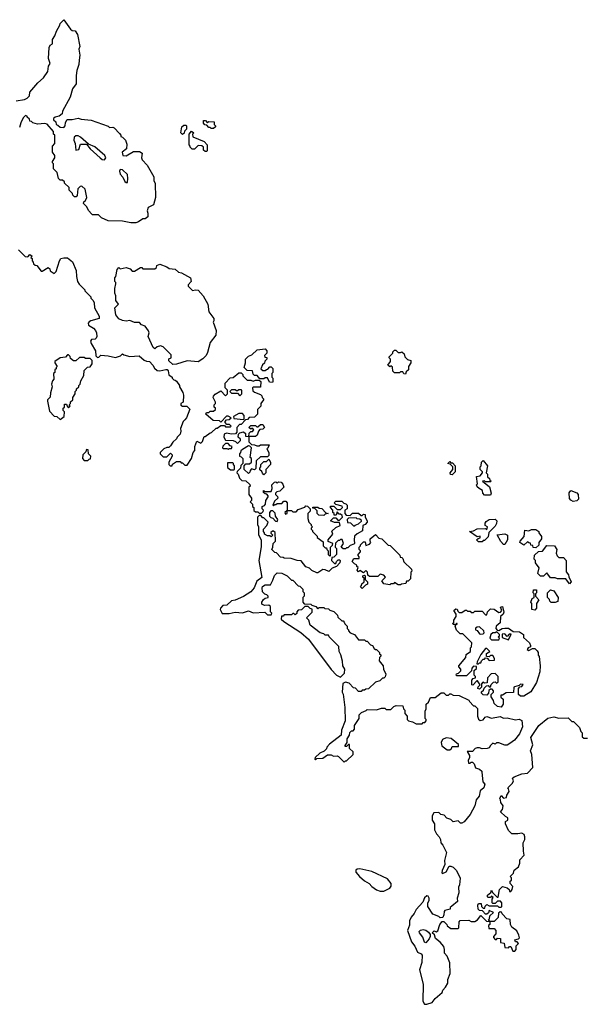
# Model space of a CAD drawing. Extents: x 1862350 to 2057294, y 212041 to 437318.
# Tile 132 of 256: x 1895227 to 1899947, y 349198 to 357420. Entities that reach past the tile are written whole.
import ezdxf

# ---------------------------------------------------------------- set-up
doc = ezdxf.new("R2010")
doc.units = 0

msp = doc.modelspace()

# ---------------------------------------------------------------- linework, layer by layer
at = {"layer": '0CON10XD'}
for points in [[(1895198.3, 356741.7), (1895267, 356753), (1895290, 356765), (1895307.5, 356785), (1895310, 356815), (1895377, 356893), (1895426.4, 356933.6), (1895461.7, 356988.3), (1895468.3, 357031.7), (1895480, 357055), (1895467.5, 357095), (1895473, 357187), (1895481.7, 357208.3), (1895501.7, 357218.3), (1895500, 357255), (1895520, 357285), (1895532.5, 357325), (1895562.5, 357375), (1895563, 357387), (1895595, 357420), (1895651.7, 357341.7), (1895665, 357330), (1895688.3, 357328.3), (1895710, 357295), (1895727.5, 357195), (1895720, 357175), (1895727.5, 357125), (1895721.7, 357081.7), (1895720, 357045), (1895703, 356997), (1895697.5, 356955), (1895697, 356883), (1895668.3, 356841.7), (1895647, 356773), (1895583, 356657), (1895580, 356635), (1895557, 356613), (1895523, 356607), (1895510, 356595), (1895510, 356585), (1895527, 356567), (1895530, 356545), (1895545, 356540), (1895563, 356523), (1895595, 356520), (1895607, 356533), (1895608.3, 356561.7), (1895623, 356587), (1895665, 356587.5), (1895715, 356597.5), (1895738.3, 356588.3), (1895821.7, 356581.7), (1895965, 356530), (1895975, 356520), (1896005, 356522.5), (1896015, 356517.5), (1896059.3, 356469.3), (1896070, 356455), (1896070, 356445), (1896085, 356440), (1896110, 356415), (1896121.7, 356381.7), (1896118.3, 356341.7), (1896082.5, 356315), (1896087, 356287), (1896115, 356282.5), (1896175, 356320), (1896225, 356320), (1896250, 356305), (1896242.5, 356265), (1896248.3, 356248.3), (1896290, 356205), (1896346.4, 356106.4), (1896347, 356077), (1896357, 356053), (1896360, 355935), (1896342.5, 355875), (1896299.3, 355850.7), (1896290, 355825), (1896297, 355803), (1896296.7, 355775), (1896275, 355757.5), (1896255, 355757.5), (1896218.3, 355731.7), (1896195, 355723.3), (1896155, 355723.3), (1896085, 355737.5), (1895965, 355740), (1895910, 355765), (1895885, 355790), (1895835, 355790), (1895825, 355800), (1895803.9, 355823.9), (1895785, 355860), (1895760, 355885), (1895761.7, 355898.3), (1895775, 355910), (1895786.7, 355935), (1895772.5, 356005), (1895745, 356030), (1895731.7, 356028.3), (1895711.7, 356008.3), (1895707, 355953), (1895698.3, 355941.7), (1895685, 355940), (1895670, 355955), (1895668.3, 355968.3), (1895640, 355995), (1895638.3, 356018.3), (1895600, 356055), (1895600, 356065), (1895585, 356080), (1895565, 356080), (1895550, 356095), (1895540, 356145), (1895510, 356175), (1895510, 356215), (1895500, 356225), (1895500, 356235), (1895520, 356265), (1895520, 356285), (1895500, 356315), (1895500, 356365), (1895520, 356385), (1895520, 356455), (1895510, 356465), (1895510, 356485), (1895457, 356547), (1895435, 356552.5), (1895375, 356547.5), (1895335, 356560), (1895325, 356570), (1895311.7, 356571.7), (1895308.3, 356588.3), (1895290, 356605), (1895290, 356615), (1895275, 356620), (1895255, 356600), (1895235, 356560), (1895225, 356520)], [(1896585, 356460), (1896570, 356475), (1896580, 356525), (1896595, 356540), (1896615, 356540), (1896620, 356535), (1896620, 356505), (1896601.7, 356488.3), (1896598.3, 356471.7), (1896585, 356460)], [(1896845, 356510), (1896825, 356510), (1896815, 356520), (1896805, 356520), (1896788.3, 356538.3), (1896771.7, 356541.7), (1896760, 356555), (1896761.7, 356578.3), (1896778.3, 356578.3), (1896795, 356560), (1896805, 356570), (1896848.3, 356568.3), (1896850, 356545), (1896860, 356535), (1896860, 356525), (1896845, 356510)], [(1895935, 356250), (1895946.7, 356265), (1895937.5, 356285), (1895855, 356357.5), (1895801.7, 356381.7), (1895735, 356440), (1895715, 356450), (1895695, 356450), (1895681.7, 356438.3), (1895677.5, 356415), (1895690, 356385), (1895695, 356330), (1895720, 356335), (1895735, 356380), (1895785, 356380), (1895815, 356342.5), (1895897.5, 356265), (1895915, 356253.3), (1895935, 356250)], [(1896785, 356320), (1896775, 356320), (1896761.7, 356331.7), (1896760, 356355), (1896747, 356367), (1896715, 356370), (1896685, 356340), (1896665, 356340), (1896650, 356355), (1896650, 356365), (1896640, 356375), (1896640, 356465), (1896661.7, 356488.3), (1896680, 356475), (1896670, 356465), (1896671.7, 356441.7), (1896765, 356402.5), (1896790, 356375), (1896790, 356325), (1896785, 356320)], [(1896125, 356060), (1896130, 356095), (1896125, 356127.5), (1896085, 356167.5), (1896065, 356170), (1896060, 356155), (1896065, 356130), (1896087.5, 356105), (1896105, 356070), (1896115, 356060), (1896125, 356060)], [(1895217, 355497), (1895273, 355443), (1895295, 355440), (1895311.7, 355458.3), (1895330, 355445), (1895320, 355435), (1895330, 355425), (1895330, 355405), (1895340, 355395), (1895341.7, 355381.7), (1895355, 355370), (1895368.3, 355368.3), (1895405, 355320), (1895415, 355320), (1895465, 355350), (1895478.3, 355338.3), (1895481.7, 355321.7), (1895515, 355300), (1895531.7, 355318.3), (1895557.5, 355405), (1895570, 355425), (1895595, 355432.5), (1895625, 355430), (1895668.3, 355398.3), (1895697.5, 355325), (1895700, 355275), (1895710, 355235), (1895721.7, 355211.7), (1895770, 355165), (1895770, 355155), (1895820, 355105), (1895820, 355095), (1895840, 355075), (1895847.5, 355055), (1895850, 355015), (1895890, 354945), (1895890, 354925), (1895820, 354905), (1895805, 354897.5), (1895797.5, 354885), (1895800, 354870), (1895843, 354843), (1895860, 354825), (1895867.5, 354805), (1895870, 354775), (1895865, 354760), (1895857, 354753), (1895825, 354750), (1895817.5, 354735), (1895822.5, 354715), (1895860, 354655), (1895861.7, 354611.7), (1895875, 354600), (1895888.3, 354601.7), (1895905, 354617.5), (1895965, 354613.3), (1896025, 354600), (1896067, 354613), (1896085, 354630), (1896095, 354620), (1896145, 354607.5), (1896223, 354613), (1896265, 354577.5), (1896285, 354567.5), (1896310, 354565), (1896337.5, 354535), (1896350.7, 354510.7), (1896375, 354490), (1896395, 354486.7), (1896445, 354500), (1896458.3, 354498.3), (1896467, 354487), (1896470, 354455), (1896500, 354435), (1896500, 354425), (1896511.7, 354411.7), (1896525, 354410), (1896535, 354400), (1896560, 354365), (1896560, 354355), (1896587, 354307), (1896592.5, 354285), (1896590, 354225), (1896570, 354215), (1896571.7, 354201.7), (1896585, 354192.5), (1896621.7, 354191.7), (1896647, 354167), (1896620, 354095), (1896605, 354077.5), (1896590, 354065), (1896567.5, 354005), (1896572.5, 353985), (1896565, 353960), (1896540, 353935), (1896535, 353920), (1896505, 353892.5), (1896485, 353860), (1896471.7, 353848.3), (1896455, 353847.5), (1896430, 353835), (1896400, 353805), (1896400, 353795), (1896425, 353770), (1896455, 353770), (1896485, 353800), (1896500, 353785), (1896500, 353775), (1896470, 353725), (1896470, 353705), (1896483, 353693), (1896500, 353695), (1896501.7, 353708.3), (1896535, 353730), (1896565, 353730), (1896575, 353720), (1896585, 353720), (1896605, 353700), (1896625, 353700), (1896660, 353755), (1896673, 353807), (1896687, 353823), (1896687.5, 353855), (1896705, 353900), (1896737, 353883), (1896751.7, 353898.3), (1896765, 353940), (1896775, 353940), (1896815, 353970), (1896828.3, 353971.7), (1896865, 354010), (1896875, 354010), (1896905, 354030), (1896935, 354030), (1896945, 354020), (1896985, 354020), (1896990, 354025), (1896978.3, 354038.3), (1896955, 354040), (1896940, 354055), (1896940, 354065), (1896951.7, 354078.3), (1896975, 354080), (1896990, 354095), (1896965, 354110), (1896951.7, 354108.3), (1896905, 354060), (1896895, 354070), (1896841.7, 354071.7), (1896780, 354125), (1896785, 354140), (1896805, 354140), (1896815, 354150), (1896845, 354150), (1896860, 354165), (1896860, 354175), (1896850, 354185), (1896850, 354205), (1896860, 354215), (1896860, 354225), (1896842.5, 354265), (1896843, 354277), (1896857, 354293), (1896905, 354320), (1896945, 354280), (1896960, 354295), (1896960, 354325), (1896940, 354345), (1896940, 354385), (1896981.7, 354428.3), (1897007, 354433), (1897055, 354470), (1897075, 354470), (1897088.3, 354458.3), (1897090, 354445), (1897125, 354410), (1897155, 354410), (1897175, 354402.5), (1897195, 354410), (1897225, 354410), (1897238.3, 354398.3), (1897235, 354350), (1897175, 354350), (1897170, 354345), (1897171.7, 354321.7), (1897185, 354310), (1897235, 354290), (1897248.3, 354278.3), (1897250, 354265), (1897260, 354255), (1897260, 354245), (1897240, 354215), (1897238.3, 354191.7), (1897210, 354165), (1897210, 354125), (1897200, 354115)], [(1896505, 354540), (1896471.7, 354571.7), (1896471.7, 354588.3), (1896490, 354595), (1896491.7, 354621.7), (1896425, 354687.5), (1896403, 354697), (1896373, 354687), (1896355, 354670), (1896341.7, 354681.7), (1896297.5, 354775), (1896307.5, 354805), (1896301.7, 354821.7), (1896275, 354860), (1896241.7, 354871.7), (1896225, 354890), (1896185, 354890), (1896145, 354906.7), (1896115, 354902.5), (1896085, 354907.5), (1896055, 354922.5), (1896030, 354955), (1896020, 355015), (1896050, 355045), (1896030, 355075), (1896027.5, 355115), (1896020, 355135), (1896020, 355175), (1896030, 355215), (1896030, 355225), (1896020, 355235), (1896020, 355265), (1896030, 355275), (1896040, 355335), (1896055, 355350), (1896065, 355340), (1896115, 355350), (1896148.3, 355338.3), (1896165, 355320), (1896185, 355320), (1896235, 355350), (1896245, 355350), (1896255, 355340), (1896355, 355340), (1896368.3, 355351.7), (1896371.7, 355368.3), (1896395, 355377.5), (1896455, 355357.5), (1896473, 355343), (1896525, 355337.5), (1896551.7, 355311.7), (1896577, 355307), (1896652.5, 355265), (1896656.2, 355235), (1896632.5, 355205), (1896632.5, 355195), (1896668.3, 355158.3), (1896695, 355163.3), (1896715, 355160), (1896756.7, 355115), (1896797.5, 355045), (1896805, 354980), (1896846.7, 354925), (1896847.5, 354905), (1896840, 354895), (1896866.2, 354825), (1896863.3, 354785), (1896817.5, 354725), (1896795, 354640), (1896782.5, 354615), (1896755, 354587.5), (1896715, 354562.5), (1896625, 354572.5), (1896535, 354542.5), (1896505, 354540)], [(1897335, 354390), (1897311.7, 354391.7), (1897295, 354430), (1897275, 354430), (1897265, 354420), (1897231.7, 354421.7), (1897208.3, 354448.3), (1897185, 354450), (1897175, 354460), (1897168.3, 354488.3), (1897125, 354490), (1897100, 354515), (1897110, 354555), (1897110, 354585), (1897135, 354610), (1897165, 354620), (1897208.3, 354661.7), (1897275, 354670), (1897290, 354655), (1897290, 354635), (1897270, 354615), (1897271.7, 354601.7), (1897288.3, 354598.3), (1897290, 354585), (1897271.7, 354568.3), (1897268.3, 354551.7), (1897251.7, 354538.3), (1897240, 354505), (1897255, 354490), (1897275, 354490), (1897285, 354500), (1897298.3, 354501.7), (1897315, 354520), (1897325, 354520), (1897338.3, 354508.3), (1897340, 354475), (1897330, 354465), (1897330, 354435), (1897340, 354425), (1897340, 354395), (1897335, 354390)], [(1898445, 354460), (1898431.7, 354461.7), (1898425, 354480), (1898405, 354480), (1898395, 354470), (1898355, 354470), (1898340, 354485), (1898338.3, 354518.3), (1898325, 354530), (1898315, 354520), (1898300, 354535), (1898320, 354565), (1898320, 354585), (1898310, 354595), (1898310, 354605), (1898340, 354635), (1898340, 354645), (1898355, 354660), (1898365, 354660), (1898385, 354640), (1898405, 354640), (1898417, 354647), (1898435, 354630), (1898440, 354605), (1898461.7, 354581.7), (1898490, 354575), (1898490, 354555), (1898470, 354525), (1898470, 354495), (1898451.7, 354478.3), (1898445, 354460)], [(1895565, 354082.5), (1895597.5, 354105), (1895600, 354145), (1895590, 354155), (1895590, 354175), (1895600, 354185), (1895601.7, 354208.3), (1895618.3, 354208.3), (1895621.7, 354191.7), (1895635, 354180), (1895648.3, 354191.7), (1895640, 354205), (1895650, 354215), (1895651.7, 354228.3), (1895670, 354245), (1895670, 354265), (1895690, 354295), (1895690, 354315), (1895700, 354325), (1895701.7, 354338.3), (1895720, 354355), (1895720, 354365), (1895730, 354375), (1895737.5, 354405), (1895761.7, 354448.3), (1895765, 354490), (1895791.7, 354518.3), (1895815, 354520), (1895830, 354545), (1895830, 354575), (1895815, 354590), (1895775, 354590), (1895765, 354600), (1895725, 354600), (1895695, 354570), (1895675, 354570), (1895651.7, 354591.7), (1895648.3, 354608.3), (1895635, 354620), (1895625, 354620), (1895608.3, 354601.7), (1895563, 354597), (1895520, 354565), (1895520, 354555), (1895540, 354525), (1895530, 354515), (1895530, 354505), (1895520, 354495), (1895520, 354475), (1895510, 354465), (1895511.7, 354418.3), (1895500, 354405), (1895492.5, 354375), (1895497.5, 354355), (1895483.3, 354305), (1895481.7, 354268.3), (1895460, 354245), (1895460, 354235), (1895475, 354150), (1895515, 354110), (1895537, 354107), (1895565, 354082.5)], [(1897065, 354280), (1897080, 354295), (1897080, 354325), (1897075, 354330), (1897055, 354330), (1897045, 354320), (1897035, 354320), (1897025, 354330), (1896995, 354330), (1896980, 354315), (1896995, 354302.5), (1897045, 354300), (1897065, 354280)], [(1897200, 354115), (1897185, 354100), (1897141.7, 354098.3), (1897128.3, 354081.7), (1897111.7, 354078.3), (1897075, 354040), (1897061.7, 354038.3), (1897040, 354015), (1897040, 353975), (1897028.3, 353961.7), (1896995, 353957.5), (1896953, 353967), (1896931.7, 353958.3), (1896930, 353935), (1896945, 353910), (1897007, 353907), (1897028.3, 353898.3), (1897045, 353880), (1897070, 353905), (1897068.3, 353918.3), (1897050, 353935), (1897051.7, 353958.3), (1897065, 353970), (1897095, 353977.5), (1897110, 353965), (1897111.7, 353941.7), (1897140, 353940), (1897140, 353895), (1897161.7, 353871.7), (1897185, 353870), (1897205, 353860), (1897225, 353860), (1897235, 353870), (1897308.3, 353868.3), (1897298.3, 353841.7), (1897290, 353835), (1897307, 353807), (1897305, 353780), (1897295, 353770), (1897235, 353770), (1897200, 353735), (1897198.3, 353671.7), (1897185, 353660), (1897161.7, 353668.3), (1897150, 353655), (1897148.3, 353641.7), (1897135, 353630), (1897100, 353665), (1897100, 353695), (1897115, 353710), (1897145, 353710), (1897160, 353725), (1897160, 353755), (1897150, 353765), (1897160, 353845), (1897148.3, 353858.3), (1897135, 353860), (1897085, 353830), (1897071.7, 353818.3), (1897070, 353805), (1897060, 353795), (1897060, 353775), (1897075, 353770), (1897090, 353755), (1897090, 353715), (1897071.7, 353698.3), (1897070, 353675), (1897041.7, 353648.3), (1897040, 353635), (1897050, 353625), (1897061.7, 353591.7), (1897081.7, 353571.7), (1897115, 353570), (1897148.3, 353538.3), (1897150, 353525), (1897140, 353515), (1897140, 353455), (1897160, 353425), (1897160, 353405), (1897150, 353395), (1897170, 353375), (1897170, 353355), (1897180, 353345), (1897181.7, 353321.7), (1897195, 353310), (1897215, 353310), (1897225, 353300), (1897245, 353300), (1897258.3, 353311.7), (1897260, 353325), (1897250, 353335), (1897250, 353355), (1897268.3, 353361.7), (1897277, 353373), (1897280, 353405), (1897300, 353435), (1897300, 353445), (1897288.3, 353458.3), (1897275, 353460), (1897261.7, 353471.7), (1897261.7, 353488.3), (1897275, 353480), (1897325, 353480), (1897332.5, 353505), (1897330, 353535), (1897351.7, 353558.3), (1897365, 353560), (1897375, 353550), (1897385, 353560), (1897408.3, 353558.3), (1897421.7, 353541.7), (1897430, 353515), (1897398.3, 353481.7), (1897373, 353477), (1897360, 353465), (1897360, 353455), (1897378.3, 353438.3), (1897380, 353425), (1897351.7, 353398.3), (1897340, 353365), (1897345, 353360), (1897355, 353370), (1897365, 353370), (1897375, 353380), (1897415, 353380), (1897431.7, 353398.3), (1897448.3, 353398.3), (1897460, 353385), (1897460, 353320), (1897440, 353305), (1897445, 353290), (1897460, 353295), (1897460, 353320), (1897495, 353320), (1897505, 353310), (1897535, 353310), (1897551.7, 353328.3), (1897605, 353350), (1897615, 353360), (1897628.3, 353358.3), (1897650, 353335), (1897650, 353315), (1897630, 353295), (1897630, 353255), (1897640, 353225), (1897660, 353205), (1897660, 353195), (1897670, 353185), (1897660, 353175), (1897660, 353165), (1897670, 353155), (1897670, 353145), (1897708.3, 353108.3), (1897710, 353095), (1897758.3, 353058.3), (1897760, 353025), (1897775, 353010), (1897788.3, 353008.3), (1897790, 352995), (1897800, 352985), (1897800, 352955), (1897815, 352940), (1897820, 352945), (1897820, 353015), (1897838.3, 353031.7), (1897840, 353045), (1897801.7, 353061.7), (1897800, 353075), (1897840, 353125), (1897831.7, 353148.3), (1897865, 353180), (1897900, 353195), (1897895, 353220), (1897855, 353220), (1897820, 353235), (1897845, 353260), (1897865, 353260), (1897881.7, 353241.7), (1897895, 353240), (1897920, 353265), (1897918.3, 353278.3), (1897905, 353290), (1897891.7, 353291.7), (1897875, 353310), (1897868.3, 353281.7), (1897851.7, 353281.7), (1897850, 353295), (1897840, 353305), (1897840, 353325), (1897820, 353345), (1897821.7, 353358.3), (1897848.3, 353358.3), (1897875, 353330), (1897905, 353330), (1897920, 353345), (1897918.3, 353358.3), (1897865, 353370), (1897850, 353385), (1897865, 353400), (1897915, 353400), (1897931.7, 353381.7), (1897948.3, 353378.3), (1897960, 353365), (1897960, 353335), (1897940, 353325), (1897940, 353295), (1897951.7, 353281.7), (1897985, 353280), (1898005, 353300), (1898055, 353300), (1898075, 353280), (1898085, 353280), (1898095, 353290), (1898108.3, 353288.3), (1898110, 353265), (1898127.5, 353235), (1898127.5, 353225), (1898110, 353205), (1898090, 353195), (1898088.3, 353151.7), (1898043, 353127), (1898021.7, 353108.3), (1898016.7, 353075), (1898020, 353045), (1898015, 353040), (1897985, 353030), (1897965, 353010), (1897955, 353010), (1897945, 353000), (1897925, 353000), (1897910, 353015), (1897927.5, 353045), (1897918.3, 353078.3), (1897905, 353080), (1897895, 353070), (1897885, 353070), (1897861.7, 353048.3), (1897860, 353015), (1897870, 353005), (1897870, 352955), (1897848.3, 352931.7), (1897831.7, 352928.3), (1897830, 352905), (1897855, 352880), (1897865, 352880), (1897870, 352895), (1897885, 352910), (1897895, 352910), (1897900, 352905), (1897897.5, 352885), (1897870, 352855), (1897835, 352840), (1897807, 352813), (1897777, 352827), (1897755, 352827.5), (1897715, 352800), (1897705, 352800), (1897665, 352820), (1897645, 352840), (1897615, 352850), (1897575, 352900), (1897543, 352903), (1897491.7, 352921.7), (1897435, 352922.5), (1897425, 352930), (1897401.7, 352931.7), (1897368.3, 352968.3), (1897355, 352970), (1897330, 352995), (1897340, 353015), (1897343, 353047), (1897360, 353065), (1897358.3, 353138.3), (1897345, 353150), (1897335, 353150), (1897321.7, 353138.3), (1897321.7, 353131.7), (1897340, 353115), (1897325, 353100), (1897315, 353110), (1897295, 353110), (1897270, 353125), (1897270, 353135), (1897260, 353145), (1897260, 353165), (1897290, 353195), (1897300, 353225), (1897265, 353260), (1897255, 353260), (1897238.3, 353278.3), (1897225, 353280), (1897210, 353265), (1897210, 353205), (1897220, 353185), (1897218.3, 353118.3), (1897242.5, 353075), (1897243, 353017), (1897223.3, 352905), (1897247, 352763), (1897205, 352730), (1897182.5, 352675), (1897155, 352642.5), (1897095, 352602.5), (1897025, 352572.5), (1896993, 352567), (1896955, 352530), (1896921.7, 352528.3), (1896903, 352507), (1896900, 352495), (1896915, 352460), (1896975, 352460), (1897025, 352472.5), (1897085, 352467.5), (1897135, 352482.5), (1897175, 352467.5), (1897271.7, 352471.7), (1897295, 352450), (1897325, 352450), (1897330, 352465), (1897320, 352475), (1897318.3, 352518.3), (1897305, 352530), (1897268.3, 352528.3), (1897248.3, 352538.3), (1897247.5, 352555), (1897261.7, 352578.3), (1897275, 352590), (1897300, 352595), (1897300, 352605), (1897288.3, 352618.3), (1897271.7, 352621.7), (1897251.7, 352641.7), (1897250, 352675), (1897253.6, 352686.4), (1897275, 352700), (1897318.3, 352701.7), (1897338.3, 352738.3), (1897351.7, 352778.3), (1897375, 352800), (1897415, 352797.5), (1897460, 352775), (1897495, 352740), (1897505, 352740), (1897551.7, 352691.7), (1897565, 352690), (1897590, 352665), (1897590, 352645), (1897600, 352635), (1897600, 352605), (1897590, 352595), (1897590, 352555), (1897601.7, 352541.7), (1897655, 352540), (1897665, 352530), (1897698.3, 352518.3), (1897715, 352500), (1897725, 352510), (1897765, 352510), (1897773, 352503), (1897805, 352500), (1897815, 352490), (1897848.3, 352478.3), (1897878.3, 352448.3), (1897881.7, 352431.7), (1897915, 352400), (1897925, 352400), (1897935, 352390), (1897940, 352375), (1897960, 352355), (1897960, 352335), (1897970, 352325), (1897970, 352315), (1897985, 352300), (1898020, 352285), (1898055, 352240), (1898105, 352240), (1898115, 352230), (1898125, 352230), (1898155, 352200), (1898170, 352195), (1898185, 352170), (1898195, 352160), (1898205, 352160), (1898230, 352135), (1898230, 352125), (1898240, 352115), (1898240, 352105), (1898230, 352095), (1898227.5, 352065), (1898260, 352025), (1898262.5, 351995), (1898282.5, 351955), (1898276.7, 351933.3), (1898265, 351920), (1898255, 351920), (1898231.7, 351898.3), (1898195, 351887.5), (1898138.3, 351831.7), (1898115, 351830), (1898105, 351820), (1898085, 351820), (1898075, 351810), (1898055, 351810), (1898028.3, 351838.3), (1898011.7, 351841.7), (1897975, 351880), (1897945, 351887.5), (1897923, 351877), (1897917.5, 351805), (1897926.4, 351786.4), (1897940, 351675), (1897942.5, 351565), (1897913, 351487), (1897910, 351445), (1897810.7, 351369.3), (1897790, 351345), (1897788.3, 351331.7), (1897768.3, 351311.7), (1897730, 351295), (1897691.7, 351258.3), (1897690, 351245), (1897695, 351240), (1897705, 351250), (1897757, 351253), (1897795, 351280), (1897825, 351280), (1897845, 351270), (1897875, 351272.5), (1897887, 351267), (1897935, 351220), (1897945, 351230), (1897955, 351230), (1898010, 351285), (1898010, 351305), (1897980, 351335), (1897978.3, 351368.3), (1897971.7, 351368.3), (1897955, 351350), (1897941.7, 351351.7), (1897941.7, 351358.3)], [(1897095, 354080), (1897100, 354085), (1897100, 354115), (1897085, 354130), (1897055, 354130), (1897010, 354105), (1897015, 354090), (1897095, 354080)], [(1897195, 353940), (1897140, 353940), (1897141.7, 353968.3), (1897155, 353980), (1897168.3, 353981.7), (1897180, 353995), (1897165, 354010), (1897155, 354000), (1897140, 354015), (1897155, 354030), (1897195, 354030), (1897205, 354020), (1897215, 354020), (1897235, 354040), (1897255, 354040), (1897270, 354015), (1897255, 354000), (1897231.7, 353998.3), (1897220, 353985), (1897208.3, 353951.7), (1897195, 353940)], [(1895795, 353740), (1895805, 353750), (1895818.3, 353751.7), (1895820, 353775), (1895800, 353795), (1895798.3, 353828.3), (1895785, 353830), (1895778.3, 353811.7), (1895752.5, 353785), (1895750, 353755), (1895765, 353740), (1895795, 353740)], [(1896965, 353832.5), (1896975, 353840), (1896995, 353840), (1897000, 353855), (1896981.7, 353861.7), (1896965, 353880), (1896945, 353880), (1896921.7, 353858.3), (1896920, 353845), (1896925, 353840), (1896955, 353840), (1896965, 353832.5)], [(1897265, 353620), (1897251.7, 353631.7), (1897248.3, 353648.3), (1897231.7, 353661.7), (1897230, 353675), (1897240, 353685), (1897240, 353705), (1897265, 353730), (1897285, 353730), (1897305, 353750), (1897320, 353725), (1897320, 353705), (1897280, 353665), (1897280, 353635), (1897265, 353620)], [(1899155, 353450), (1899105, 353450), (1899092.5, 353465), (1899088.3, 353488.3), (1899060, 353505), (1899045, 353520), (1899040, 353535), (1899047.5, 353545), (1899040, 353605), (1899068.3, 353611.7), (1899090, 353635), (1899090, 353645), (1899070, 353665), (1899070, 353685), (1899077, 353693), (1899080, 353725), (1899095, 353740), (1899130, 353695), (1899120, 353635), (1899130, 353625), (1899131.7, 353601.7), (1899148.3, 353588.3), (1899150, 353575), (1899160, 353565), (1899155, 353560), (1899115, 353560), (1899105, 353570), (1899090, 353565), (1899148.3, 353518.3), (1899160, 353465), (1899155, 353450)], [(1897015, 353660), (1897020, 353665), (1897020, 353695), (1897010, 353705), (1897010, 353715), (1897005, 353720), (1896961.7, 353718.3), (1896961.7, 353681.7), (1896985, 353660), (1897015, 353660)], [(1898835, 353620), (1898821.7, 353621.7), (1898820, 353635), (1898840, 353665), (1898840, 353685), (1898818.3, 353708.3), (1898800, 353715), (1898815, 353730), (1898825, 353720), (1898838.3, 353718.3), (1898860, 353695), (1898860, 353645), (1898835, 353620)], [(1899845, 353397.5), (1899825, 353407.5), (1899815, 353422.5), (1899811.7, 353468.3), (1899825, 353487.5), (1899875, 353467.5), (1899887.5, 353455), (1899890, 353415), (1899875, 353402.5), (1899845, 353397.5)], [(1897765, 353280), (1897721.7, 353281.7), (1897710, 353295), (1897708.3, 353318.3), (1897688.3, 353338.3), (1897671.7, 353341.7), (1897671.7, 353348.3), (1897715, 353350), (1897725, 353340), (1897748.3, 353338.3), (1897781.7, 353301.7), (1897800, 353295), (1897775, 353290), (1897765, 353280)], [(1897375, 353230), (1897380, 353245), (1897360, 353275), (1897358.3, 353298.3), (1897338.3, 353318.3), (1897321.7, 353318.3), (1897310, 353305), (1897310, 353275), (1897321.7, 353261.7), (1897338.3, 353258.3), (1897361.7, 353231.7), (1897375, 353230)], [(1898015, 353190), (1898025, 353200), (1898055, 353210), (1898078.3, 353231.7), (1898078.3, 353238.3), (1898065, 353250), (1898043, 353253), (1898035, 353260), (1897971.7, 353258.3), (1897960, 353245), (1897961.7, 353221.7), (1897988.3, 353218.3), (1898015, 353190)], [(1899085, 353060), (1899055, 353060), (1899040, 353075), (1899051.7, 353088.3), (1899068.3, 353091.7), (1899068.3, 353108.3), (1899045, 353100), (1898980, 353145), (1899015, 353152.5), (1899045, 353167.5), (1899115, 353170), (1899125, 353160), (1899130, 353185), (1899110, 353195), (1899110, 353215), (1899120.7, 353229.3), (1899145, 353247.5), (1899195, 353250), (1899207.5, 353235), (1899206.4, 353213.6), (1899195, 353190), (1899141.7, 353138.3), (1899135, 353100), (1899105, 353070), (1899095, 353070), (1899085, 353060)], [(1899535, 353010), (1899511.7, 353011.7), (1899508.3, 353028.3), (1899491.7, 353031.7), (1899488.3, 353048.3), (1899475, 353050), (1899465, 353060), (1899435, 353032.5), (1899400, 353055), (1899403.6, 353066.4), (1899437, 353103), (1899441.7, 353158.3), (1899475, 353152.5), (1899498.3, 353161.7), (1899535, 353162.5), (1899560, 353145), (1899560, 353135), (1899580, 353105), (1899580, 353085), (1899560, 353055), (1899558.3, 353031.7), (1899535, 353010)], [(1898405, 352700), (1898385, 352700), (1898355, 352720), (1898345, 352710), (1898325, 352710), (1898315, 352700), (1898265, 352710), (1898250, 352735), (1898280, 352765), (1898265, 352780), (1898235, 352790), (1898215, 352770), (1898145, 352770), (1898131.7, 352781.7), (1898130, 352805), (1898115, 352820), (1898095, 352800), (1898065, 352820), (1898055, 352810), (1898041.7, 352821.7), (1898050, 352845), (1898040, 352855), (1898040, 352865), (1898020, 352875), (1898002.5, 352895), (1898015, 352920), (1898058.3, 352921.7), (1898060, 352935), (1898050, 352945), (1898050, 352955), (1898070, 352975), (1898070, 352985), (1898060, 352995), (1898060, 353015), (1898070, 353025), (1898070, 353035), (1898095, 353060), (1898108.3, 353058.3), (1898115, 353030), (1898145, 353040), (1898157.5, 353055), (1898150, 353065), (1898150, 353085), (1898195, 353120), (1898225, 353090), (1898250, 353085), (1898301.7, 353031.7), (1898318.3, 353028.3), (1898398.3, 352948.3), (1898401.7, 352931.7), (1898415, 352930), (1898425, 352920), (1898431.7, 352891.7), (1898495, 352830), (1898500, 352815), (1898490, 352805), (1898488.3, 352751.7), (1898468.3, 352731.7), (1898455, 352730), (1898448.3, 352711.7), (1898413, 352707), (1898405, 352700)], [(1899275, 353037.5), (1899265, 353037.5), (1899241.7, 353061.7), (1899211.7, 353118.3), (1899275, 353127.5), (1899297.5, 353115), (1899296.7, 353075), (1899275, 353037.5)], [(1899815, 352710), (1899785, 352750), (1899715, 352750), (1899695, 352760), (1899655, 352760), (1899625, 352800), (1899598.3, 352771.7), (1899571.7, 352771.7), (1899550, 352795), (1899561.7, 352841.7), (1899530, 352885), (1899530, 352905), (1899520, 352915), (1899521.7, 352948.3), (1899555, 352980), (1899588.3, 352981.7), (1899625, 353030), (1899690, 353025), (1899710, 352995), (1899702.5, 352965), (1899711.7, 352941.7), (1899725, 352930), (1899765, 352930), (1899787.5, 352905), (1899788.3, 352808.3), (1899807.5, 352785), (1899808.3, 352768.3), (1899827.5, 352725), (1899815, 352710)], [(1898085, 352670), (1898070, 352685), (1898080, 352695), (1898081.7, 352708.3), (1898100, 352725), (1898100, 352755), (1898090, 352765), (1898090, 352775), (1898105, 352780), (1898110, 352775), (1898110, 352745), (1898130, 352725), (1898130, 352705), (1898111.7, 352698.3), (1898085, 352670)], [(1899525, 352490), (1899500, 352495), (1899500, 352545), (1899492.5, 352555), (1899502.5, 352585), (1899520, 352595), (1899520, 352625), (1899512.5, 352635), (1899515, 352660), (1899538.3, 352658.3), (1899540, 352635), (1899530, 352625), (1899530, 352605), (1899560, 352575), (1899540, 352545), (1899540, 352505), (1899525, 352490)], [(1899661.7, 352551.7), (1899650, 352565), (1899648.3, 352578.3), (1899630, 352595), (1899630, 352635), (1899655, 352660), (1899685, 352650), (1899720, 352595), (1899718.3, 352561.7), (1899695, 352552.5), (1899661.7, 352551.7)], [(1897905, 351930), (1897938.3, 351961.7), (1897940, 351995), (1897922.5, 352025), (1897921.7, 352061.7), (1897907, 352117), (1897893, 352143), (1897890, 352185), (1897810, 352265), (1897805, 352280), (1897775, 352280), (1897765, 352290), (1897735, 352300), (1897650, 352365), (1897640, 352405), (1897620, 352425), (1897668.3, 352471.7), (1897668.3, 352498.3), (1897651.7, 352501.7), (1897635, 352520), (1897605, 352520), (1897578.3, 352491.7), (1897551.7, 352488.3), (1897540, 352475), (1897538.3, 352461.7), (1897525, 352450), (1897515, 352460), (1897505, 352460), (1897495, 352450), (1897435, 352450), (1897425, 352440), (1897411.7, 352438.3), (1897410, 352415), (1897430, 352395), (1897573, 352303), (1897636.4, 352246.4), (1897825, 351992.5), (1897870, 351945), (1897905, 351930)], [(1899245, 351680), (1899213.3, 351683.3), (1899185, 351710), (1899180, 351735), (1899160, 351765), (1899160, 351785), (1899180, 351805), (1899180, 351815), (1899168.3, 351828.3), (1899155, 351830), (1899141.7, 351818.3), (1899140, 351795), (1899125, 351780), (1899093, 351783), (1899080, 351795), (1899081.7, 351808.3), (1899098.3, 351821.7), (1899101.7, 351838.3), (1899121.7, 351858.3), (1899135, 351860), (1899145, 351850), (1899155, 351850), (1899161.7, 351868.3), (1899181.7, 351888.3), (1899195, 351890), (1899205, 351880), (1899218.3, 351891.7), (1899220, 351935), (1899195, 351960), (1899161.7, 351958.3), (1899130, 351925), (1899128.3, 351881.7), (1899105, 351880), (1899091.7, 351888.3), (1899080, 351875), (1899080, 351845), (1899065, 351830), (1899050, 351835), (1899051.7, 351848.3), (1899070, 351865), (1899048.3, 351898.3), (1899041.7, 351898.3), (1899008.3, 351861.7), (1899000, 351865), (1899000, 351905), (1899011.7, 351918.3), (1899030, 351925), (1899030, 351935), (1899020, 351945), (1899020, 351985), (1899038.3, 352001.7), (1899038.3, 352018.3), (1899015, 352020), (1899000, 352005), (1898998.3, 351981.7), (1898955, 351940), (1898875, 351940), (1898870, 351945), (1898871.7, 351958.3), (1898888.3, 351961.7), (1898907, 351983), (1898907, 351997), (1898890, 352015), (1898890, 352025), (1898950, 352095), (1898951.7, 352118.3), (1898990, 352145), (1898990, 352175), (1898997, 352183), (1899000, 352215), (1898925, 352290), (1898901.7, 352291.7), (1898871.7, 352321.7), (1898860, 352355), (1898870, 352370), (1898878.3, 352371.7), (1898878.3, 352378.3), (1898871.7, 352378.3), (1898870, 352370), (1898845, 352370), (1898840, 352375), (1898850, 352385), (1898850, 352405), (1898870, 352435), (1898870, 352455), (1898850, 352485), (1898865, 352500), (1898878.3, 352498.3), (1898881.7, 352481.7), (1898895, 352470), (1898915, 352470), (1898945, 352490), (1898955, 352490), (1898965, 352480), (1898985, 352480), (1898995, 352470), (1899015, 352470), (1899025, 352480), (1899085, 352480), (1899115, 352450), (1899125, 352450), (1899130, 352475), (1899155, 352500), (1899187, 352497), (1899225, 352470), (1899238.3, 352471.7), (1899250, 352485), (1899240, 352515), (1899255, 352520), (1899267, 352473), (1899260, 352455), (1899240, 352435), (1899237, 352383), (1899202.5, 352355), (1899200, 352335), (1899211.7, 352321.7), (1899225, 352320), (1899253, 352337), (1899275, 352340), (1899305, 352340), (1899345, 352310), (1899397, 352307), (1899430, 352285), (1899431.7, 352261.7), (1899480, 352215), (1899490, 352195), (1899488.3, 352181.7), (1899470, 352175), (1899461.7, 352161.7), (1899475, 352152.5), (1899505, 352170), (1899525, 352170), (1899545, 352150), (1899552.5, 352135), (1899553, 352113), (1899561.7, 352101.7), (1899570, 352025), (1899567.5, 351975), (1899540, 351885), (1899493, 351807), (1899435, 351770), (1899405, 351770), (1899390, 351785), (1899390, 351835), (1899401.7, 351848.3), (1899418.3, 351851.7), (1899428.3, 351868.3), (1899405, 351870), (1899395, 351860), (1899355, 351850), (1899350, 351845), (1899348.3, 351801.7), (1899285, 351800), (1899255, 351780), (1899241.7, 351778.3), (1899241.7, 351761.7), (1899260, 351745), (1899260, 351705), (1899245, 351680)], [(1899075, 352287.5), (1899095, 352292.5), (1899101.7, 352298.3), (1899100, 352315), (1899065, 352350), (1899043, 352347), (1899031.7, 352338.3), (1899030, 352325), (1899045, 352320), (1899065, 352292.5), (1899075, 352287.5)], [(1899225, 352240), (1899230, 352255), (1899220, 352265), (1899230, 352275), (1899230, 352285), (1899208.3, 352308.3), (1899195, 352300), (1899175, 352300), (1899157.5, 352285), (1899150, 352255), (1899165, 352240), (1899225, 352240)], [(1899305, 352240), (1899328.3, 352288.3), (1899311.7, 352288.3), (1899295, 352270), (1899275, 352290), (1899251.7, 352288.3), (1899251.7, 352261.7), (1899305, 352240)], [(1899055, 352040), (1899065, 352050), (1899075, 352050), (1899080, 352065), (1899095, 352080), (1899105, 352080), (1899115, 352090), (1899128.3, 352088.3), (1899145, 352070), (1899188.3, 352071.7), (1899190, 352085), (1899175, 352110), (1899155, 352110), (1899145, 352100), (1899121.7, 352101.7), (1899121.7, 352128.3), (1899150, 352145), (1899125, 352170), (1899115, 352170), (1899075, 352120), (1899043, 352057), (1899041.7, 352041.7), (1899055, 352040)], [(1897941.7, 351358.3), (1897960, 351385), (1897960, 351415), (1897980, 351445), (1897981.7, 351468.3), (1897995, 351480), (1898008.3, 351481.7), (1898020, 351495), (1898020, 351525), (1898060, 351585), (1898060, 351615), (1898080, 351635), (1898118.3, 351651.7), (1898125, 351660), (1898205, 351657.5), (1898245, 351670), (1898275, 351670), (1898285, 351660), (1898325, 351660), (1898350, 351685), (1898368.3, 351691.7), (1898425, 351690), (1898430, 351665), (1898440, 351655), (1898440, 351625), (1898460, 351605), (1898460, 351575), (1898470, 351565), (1898505, 351557.5), (1898535, 351540), (1898585, 351540), (1898595, 351550), (1898608.3, 351551.7), (1898620, 351565), (1898620, 351575), (1898610, 351585), (1898610, 351645), (1898620, 351665), (1898620, 351705), (1898638.3, 351721.7), (1898655, 351760), (1898695, 351760), (1898745, 351800), (1898765, 351800), (1898785, 351780), (1898805, 351780), (1898815, 351790), (1898825, 351790), (1898845, 351780), (1898895, 351777.5), (1898975, 351737.5), (1898980, 351725), (1899015, 351690), (1899025, 351690), (1899048.3, 351668.3), (1899047.5, 351605), (1899055, 351580), (1899068.3, 351568.3), (1899095, 351572.5), (1899110, 351595), (1899125, 351600), (1899165, 351587.5), (1899235, 351600), (1899265, 351587.5), (1899295, 351588.8), (1899365, 351573.3), (1899395, 351577.5), (1899417, 351567), (1899423.3, 351515), (1899397.5, 351455), (1899355, 351403.8), (1899317.5, 351375), (1899295, 351362.5), (1899275, 351362.5), (1899225, 351380), (1899205, 351380), (1899195, 351370), (1899175, 351377.5), (1899155, 351360), (1899145, 351340), (1899127, 351333), (1899085, 351330), (1899065, 351340), (1899045, 351340), (1899027, 351333), (1899005, 351310), (1898961.7, 351308.3), (1898980, 351275), (1898980, 351255), (1898970, 351235), (1898971.7, 351211.7), (1898985, 351210), (1898995, 351220), (1899005, 351220), (1899020, 351205), (1899031.7, 351171.7), (1899065, 351160), (1899082.5, 351145), (1899082.5, 351135), (1899092.5, 351055), (1899107.5, 351035), (1899100, 351005), (1899070, 350980), (1899060, 350935), (1899036.1, 350903.9), (1899023.8, 350855), (1898985, 350783.3), (1898935, 350722.5), (1898915, 350710), (1898905, 350710), (1898885, 350730), (1898845, 350722.5), (1898825, 350740), (1898791.7, 350751.7), (1898768.3, 350778.3), (1898741.7, 350781.7), (1898725, 350800), (1898683, 350797), (1898668.3, 350771.7), (1898670, 350735), (1898687.5, 350705), (1898687.5, 350655), (1898705, 350620), (1898727.5, 350595), (1898737.5, 350575), (1898740, 350545), (1898757, 350527), (1898787.5, 350465), (1898771.7, 350398.3), (1898773.3, 350365), (1898751.2, 350315), (1898750, 350295), (1898755, 350290), (1898785, 350302.5), (1898810, 350350), (1898825, 350352.5), (1898845, 350342.5), (1898872.5, 350315), (1898901.7, 350251.7), (1898897.5, 350195), (1898887.5, 350175), (1898891.7, 350128.3), (1898877.5, 350085), (1898880, 350055), (1898831.7, 350018.3), (1898820, 350005), (1898818.3, 349991.7), (1898775, 349980), (1898768.3, 349971.7), (1898767.5, 349945), (1898758.3, 349921.7), (1898735, 349920), (1898725, 349930), (1898675, 349950), (1898633, 350013), (1898632.5, 350045), (1898642.5, 350065), (1898642.5, 350085), (1898635, 350100), (1898625, 350102.5), (1898604.2, 350085.8), (1898590.7, 350049.3), (1898535, 349990), (1898517.5, 349955), (1898492.5, 349925), (1898480, 349895), (1898480.7, 349859.3), (1898463.3, 349815), (1898495, 349720), (1898524.1, 349684.1), (1898545, 349632.5), (1898578.3, 349618.3), (1898586.7, 349606.7), (1898583, 349547), (1898562.5, 349485), (1898593.8, 349365), (1898590, 349225), (1898605, 349197.5), (1898625, 349197.5), (1898668.3, 349211.7), (1898695, 349246.7), (1898752.5, 349295), (1898757.5, 349315), (1898780.7, 349339.3), (1898800, 349375), (1898798.8, 349405), (1898820, 349455), (1898816.7, 349545), (1898795, 349600), (1898772.5, 349625), (1898772.5, 349655), (1898765, 349680), (1898736.4, 349716.4), (1898697, 349747), (1898687, 349777), (1898670, 349795), (1898685, 349810), (1898702.5, 349802.5), (1898715, 349810), (1898732.5, 349865), (1898751.7, 349888.3), (1898765, 349890), (1898790, 349865), (1898793.6, 349853.6), (1898825, 349830), (1898885, 349830), (1898890, 349835), (1898893, 349887), (1898903, 349897), (1898975, 349900), (1898995, 349890), (1899025, 349890), (1899046.4, 349903.6), (1899075, 349940), (1899121.7, 349891.7), (1899150, 349890), (1899150, 349865), (1899140, 349855), (1899141.7, 349831.7), (1899185, 349830), (1899200, 349815), (1899200, 349785), (1899180, 349765), (1899180, 349755), (1899195, 349740), (1899205, 349740), (1899215, 349750), (1899238.3, 349748.3), (1899240, 349715), (1899268.3, 349708.3), (1899275, 349672.5), (1899305, 349670), (1899315, 349680), (1899325, 349680), (1899341.7, 349641.7), (1899358.3, 349641.7), (1899370, 349655), (1899370, 349685), (1899390, 349705), (1899378.3, 349718.3), (1899365, 349720), (1899360, 349735), (1899390, 349745), (1899397.5, 349752.5), (1899392.5, 349775), (1899375, 349810), (1899333, 349843), (1899323.6, 349863.6), (1899320, 349905), (1899291.7, 349911.7), (1899251.7, 349951.7), (1899248.3, 349968.3), (1899235, 349970), (1899221.7, 349958.3), (1899218.3, 349921.7), (1899185, 349890), (1899150, 349890), (1899140, 349905), (1899147.5, 349912.5), (1899150, 349935), (1899180, 349965), (1899145, 349980), (1899138.3, 349961.7), (1899125, 349950), (1899115, 349950), (1899088.3, 349978.3), (1899065, 349980), (1899051.7, 349991.7), (1899050, 350025), (1899055, 350040), (1899078.3, 350038.3), (1899080, 350015), (1899095, 350000), (1899108.3, 350001.7), (1899111.7, 350018.3), (1899125, 350030), (1899145, 350020), (1899215, 350020), (1899225, 350010), (1899245, 350010), (1899250, 350015), (1899250, 350045), (1899238.3, 350058.3), (1899215, 350060), (1899195, 350040), (1899175, 350040), (1899170, 350045), (1899170, 350075), (1899178.3, 350088.3), (1899165, 350100), (1899155, 350090), (1899135, 350090), (1899130, 350095), (1899131.7, 350108.3), (1899158.3, 350131.7), (1899165, 350150), (1899171.7, 350131.7), (1899211.7, 350091.7), (1899218.3, 350091.7), (1899230, 350155), (1899255, 350180), (1899295, 350170), (1899310, 350155), (1899315, 350140), (1899325, 350140), (1899337.5, 350155), (1899341.7, 350181.7), (1899320, 350205), (1899320, 350225), (1899330, 350235), (1899330, 350255), (1899320, 350265), (1899348.3, 350291.7), (1899351.7, 350318.3), (1899390, 350345), (1899400, 350375), (1899400, 350405), (1899437, 350443), (1899430, 350475), (1899427.5, 350545), (1899442.5, 350575), (1899442.5, 350595), (1899436.4, 350616.4), (1899417, 350627), (1899385, 350620), (1899335, 350620), (1899305, 350650), (1899280, 350705), (1899280, 350725), (1899300, 350735), (1899300, 350755), (1899280, 350765), (1899240, 350805), (1899257, 350823), (1899262.5, 350855), (1899243, 350883), (1899240, 350905), (1899232.5, 350915), (1899245, 350940), (1899265, 350920), (1899290, 350925), (1899292.5, 350945), (1899310, 350975), (1899307, 350997), (1899300, 351005), (1899340, 351045), (1899347.5, 351065), (1899340, 351085), (1899351.7, 351098.3), (1899418.3, 351121.7), (1899463, 351127), (1899507.5, 351175), (1899500, 351285), (1899490, 351315), (1899507.5, 351365), (1899493.3, 351425), (1899560, 351525), (1899635, 351586.7), (1899685, 351597.5), (1899725, 351587.5), (1899805, 351590), (1899835, 351560), (1899848.3, 351558.3), (1899898.3, 351508.3), (1899910, 351475), (1899920, 351465), (1899921.7, 351431.7), (1899935, 351420), (1899965, 351420)], [(1898815, 351322.5), (1898830, 351335), (1898835, 351350), (1898888.3, 351351.7), (1898888.3, 351368.3), (1898827, 351417), (1898785, 351422.5), (1898755, 351410), (1898742.5, 351385), (1898750, 351355), (1898793, 351323), (1898815, 351322.5)], [(1898265, 350142.5), (1898315, 350167.5), (1898327.5, 350185), (1898326.1, 350206.1), (1898296.1, 350246.1), (1898166.4, 350306.4), (1898065, 350327.5), (1898043, 350327), (1898031.7, 350318.3), (1898031.7, 350301.7), (1898063.6, 350263.6), (1898105, 350227.5), (1898142.5, 350205), (1898165, 350180), (1898205, 350153.3), (1898235, 350143.3), (1898265, 350142.5)], [(1898615, 349710), (1898605, 349717.5), (1898589.5, 349759.5), (1898563.8, 349795), (1898561.2, 349805), (1898572.3, 349817.7), (1898595, 349821.2), (1898615, 349816.7), (1898639.3, 349799.3), (1898651.7, 349781.7), (1898652.5, 349765), (1898642.5, 349745), (1898615, 349710)]]:
    msp.add_lwpolyline(points, dxfattribs=at)

doc.saveas('drawing.dxf')
